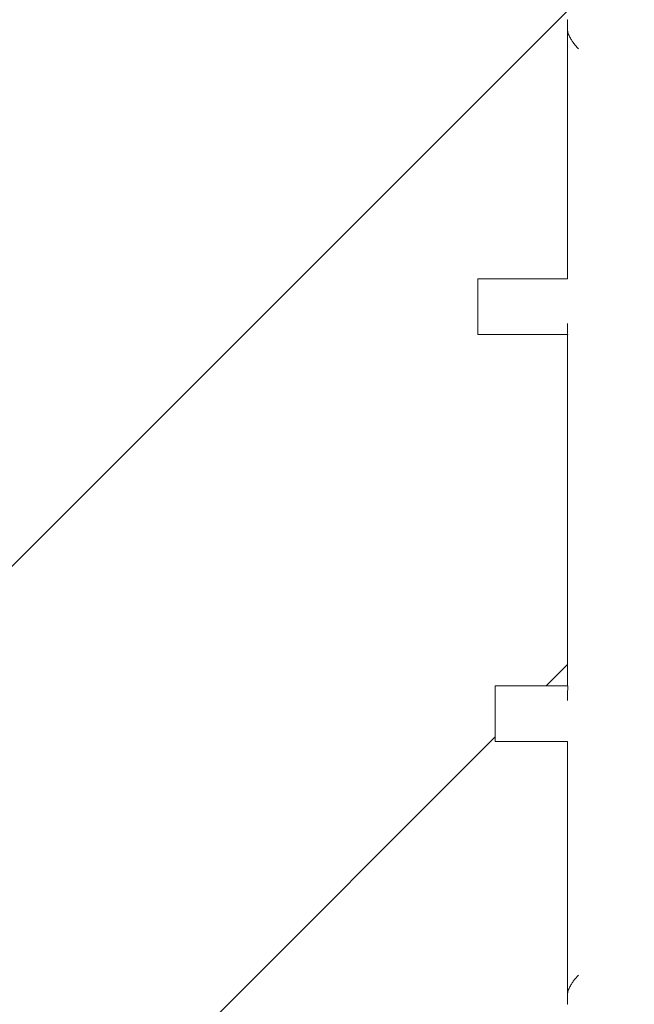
# Model space of a CAD drawing. Header units: centimetres. Extents: x 511 to 2122, y 723 to 1373.
# Tile 47 of 89: x 1516 to 1532, y 956 to 982. Entities that reach past the tile are written whole.
import ezdxf

# ---------------------------------------------------------------- set-up
doc = ezdxf.new("R2010")
doc.units = ezdxf.units.CM
doc.layers.add('Q-CASE', color=31, linetype='Continuous', lineweight=18)
doc.layers.add('Q-SPCQ', color=91, linetype='Continuous', lineweight=18)

# ---------------------------------------------------------------- blocks, each defined once
blk = doc.blocks.new('Componentes de gabinete 11 - Componentes de gabinete 11-422106-PROJETO_TÉRREO')
at = {"layer": 'Q-CASE'}
h = blk.add_hatch(dxfattribs=at)
h.set_pattern_fill('FP_7', color=256, style=0, pattern_type=2)
h.set_pattern_definition([(45, (0, 0), (-8.838835, 8.838835), [])])
h.paths.add_polyline_path([(1634.063, 945), (1632.799, 949.936), (1631.235, 954.786), (1629.376, 959.53), (1627.229, 964.151), (1624.803, 968.632), (1622.106, 972.955), (1619.149, 977.105), (1615.944, 981.066), (1612.501, 984.822), (1608.834, 988.36), (1604.957, 991.667), (1600.884, 994.729), (1596.631, 997.535), (1592.214, 1000.076), (1587.649, 1002.34), (1582.954, 1004.32), (1577.786, 1006.111), (1573.244, 1007.398), (1568.266, 1008.485), (1563.23, 1009.264), (1558.156, 1009.733), (1553.063, 1009.889), (1547.97, 1009.733), (1542.896, 1009.264), (1537.861, 1008.485), (1532.883, 1007.398), (1527.98, 1006.008), (1523.173, 1004.32), (1518.478, 1002.34), (1513.913, 1000.076), (1509.496, 997.535), (1505.243, 994.729), (1501.17, 991.667), (1497.293, 988.36), (1493.626, 984.822), (1490.183, 981.066), (1486.977, 977.105), (1484.021, 972.955), (1481.324, 968.632), (1478.898, 964.151), (1476.751, 959.53), (1474.892, 954.786), (1473.327, 949.936), (1472.063, 945), (1577.786, 945)], flags=0)
h.paths.add_polyline_path([(1536.613, 955.691), (1536.313, 955.706), (1536.313, 962.8), (1535.063, 962.8), (1535.052, 955.691), (1530.563, 955.703), (1530.563, 962.8), (1528.608, 962.8), (1528.619, 964.3), (1530.563, 964.3), (1530.56, 973.8), (1528.144, 973.8), (1528.154, 975.3), (1530.563, 975.3), (1530.575, 982.309), (1535.063, 982.294), (1535.063, 975.3), (1536.313, 975.3), (1536.325, 982.309), (1540.813, 982.297), (1540.813, 975.3), (1542.063, 975.3), (1542.075, 982.309), (1546.563, 982.297), (1546.563, 977.784), (1547.273, 977.564), (1547.813, 977.284), (1547.825, 982.309), (1552.313, 982.297), (1552.313, 975.3), (1553.563, 975.3), (1553.575, 982.309), (1558.063, 982.294), (1558.071, 976.028), (1558.289, 975.915), (1558.773, 975.524), (1558.957, 975.3), (1559.313, 975.3), (1559.325, 982.309), (1563.813, 982.297), (1563.813, 975.3), (1565.063, 975.3), (1565.075, 982.309), (1569.563, 982.297), (1569.563, 975.3), (1571.869, 975.3), (1571.858, 973.8), (1569.561, 973.8), (1569.568, 964.3), (1571.869, 964.3), (1571.858, 962.8), (1569.563, 962.8), (1569.552, 955.691), (1565.063, 955.703), (1565.063, 962.8), (1564.289, 962.8), (1563.813, 962.349), (1563.802, 955.691), (1559.313, 955.703), (1559.313, 960.022), (1558.961, 960.011), (1558.063, 960.007), (1558.052, 955.691), (1553.563, 955.703), (1553.563, 961.351), (1552.84, 961.751), (1552.573, 962.075), (1552.619, 962.559), (1552.89, 962.8), (1552.313, 962.8), (1552.302, 955.691), (1547.813, 955.703), (1547.809, 962.59), (1547.357, 962.481), (1547.194, 962.093), (1546.897, 961.638), (1546.563, 961.307), (1546.552, 955.691), (1542.063, 955.703), (1542.049, 961.886), (1541.742, 962.538), (1541.658, 962.8), (1541.568, 962.8), (1541.326, 962.468), (1540.954, 962.099), (1540.813, 962.009), (1540.802, 955.691), (1538.585, 955.691)], flags=0)
h.paths.add_polyline_path([(1565.306, 956.419), (1565.363, 956.518), (1565.348, 956.518), (1565.333, 956.482)], flags=0)
h.paths.add_polyline_path([(1559.556, 956.419), (1559.613, 956.518), (1559.598, 956.518), (1559.583, 956.482)], flags=0)
h.paths.add_polyline_path([(1553.806, 956.419), (1553.863, 956.518), (1553.848, 956.518), (1553.833, 956.482)], flags=0)
h.paths.add_polyline_path([(1542.306, 956.419), (1542.363, 956.518), (1542.348, 956.518), (1542.333, 956.482)], flags=0)
h.paths.add_polyline_path([(1530.806, 956.419), (1530.863, 956.518), (1530.848, 956.518), (1530.833, 956.482)], flags=0)
h.paths.add_polyline_path([(1548.056, 956.419), (1548.113, 956.518), (1548.098, 956.518), (1548.083, 956.482)], flags=0)
h.paths.add_polyline_path([(1536.556, 956.419), (1536.613, 956.518), (1536.598, 956.518), (1536.583, 956.482)], flags=0)
h.paths.add_polyline_path([(1553.011, 964.3), (1553.563, 964.3), (1553.549, 965.681), (1553.244, 966.328), (1553.095, 967.036), (1553.043, 967.354), (1553.171, 968.143), (1553.432, 968.819), (1553.563, 969.049), (1553.563, 969.803), (1553.453, 969.659), (1552.796, 969.178), (1552.503, 969), (1552.313, 968.928), (1552.313, 967.744), (1552.624, 967.417), (1552.913, 967.019), (1553.16, 966.454), (1553.248, 965.851), (1553.259, 965.213), (1553.099, 964.459)], flags=0)
h.paths.add_polyline_path([(1547.468, 964.3), (1547.468, 964.305), (1547.449, 964.3)], flags=0)
h.paths.add_polyline_path([(1535.068, 964.3), (1536.069, 964.3), (1536.043, 964.458), (1536.164, 965.229), (1536.302, 965.646), (1535.063, 964.933), (1535.063, 964.3)], flags=0)
h.paths.add_polyline_path([(1558.063, 964.671), (1558.41, 964.827), (1559.313, 965.396), (1559.313, 971.992), (1558.971, 971.468), (1558.528, 971.03), (1558.063, 970.718), (1558.089, 969.578), (1558.199, 969.49), (1558.591, 969), (1558.865, 968.457), (1558.99, 967.921), (1559.084, 967.354), (1558.956, 966.564), (1558.694, 965.888), (1558.326, 965.363), (1558.063, 965.103), (1558.063, 964.723)], flags=0)
h.paths.add_polyline_path([(1547.321, 964.748), (1547.253, 965.06), (1547.24, 965.672), (1547.404, 966.384), (1547.494, 966.678), (1547.813, 967.253), (1547.784, 967.75), (1547.493, 967.708), (1547.32, 967.8), (1547.4, 967.626), (1547.23, 967.171), (1546.788, 966.969), (1546.563, 967.053), (1546.589, 965.783), (1546.699, 965.694), (1547.078, 965.231), (1547.313, 964.765)], flags=0)
h.paths.add_polyline_path([(1563.813, 964.771), (1565.005, 965.954), (1565.063, 966.012), (1565.036, 969.049), (1564.387, 967.085), (1563.813, 966.107), (1563.813, 964.818)], flags=0)
h.paths.add_polyline_path([(1541.975, 965.089), (1542.063, 965.224), (1542.063, 966.788), (1541.013, 966.745), (1541.199, 966.594), (1541.578, 966.131), (1541.884, 965.478), (1541.968, 965.119)], flags=0)
h.paths.add_polyline_path([(1535.063, 967.177), (1535.96, 967.859), (1536.305, 968.107), (1535.846, 967.933), (1535.063, 967.455), (1535.063, 967.201)], flags=0)
h.paths.add_polyline_path([(1547.813, 969.221), (1547.813, 972.359), (1547.364, 972.09), (1546.784, 971.879), (1546.563, 971.843), (1546.576, 970.981), (1546.789, 970.779), (1547.774, 969.282)], flags=0)
h.paths.add_polyline_path([(1536.313, 971.053), (1536.313, 971.233), (1535.665, 971.053)], flags=0)
h.paths.add_polyline_path([(1535.063, 969.347), (1535.545, 969.768), (1536.313, 970.216), (1536.313, 971.053), (1535.423, 971.03), (1535.181, 971.007), (1535.063, 971.065), (1535.063, 969.64)], flags=0)
h.paths.add_polyline_path([(1563.813, 969.595), (1564.045, 969.958), (1564.272, 970.234), (1564.595, 970.277), (1564.756, 970.28), (1565.063, 970.065), (1565.06, 973.8), (1563.812, 973.791), (1563.813, 969.708)], flags=0)
h.paths.add_polyline_path([(1535.063, 972.167), (1535.11, 972.196), (1536.314, 972.811), (1536.31, 973.8), (1535.061, 973.8), (1535.063, 972.175)], flags=0)
h.paths.add_polyline_path([(1553.565, 973.604), (1553.56, 973.8), (1553.382, 973.8), (1553.501, 973.696), (1553.563, 973.606)], flags=0)
h.paths.add_polyline_path([(1542.065, 973.791), (1542.06, 973.8), (1542.065, 973.791)], flags=0)
h.paths.add_polyline_path([(1530.863, 981.446), (1530.863, 981.518), (1530.833, 981.517), (1530.848, 981.482)], flags=0)
h.paths.add_polyline_path([(1536.613, 981.446), (1536.613, 981.518), (1536.583, 981.518), (1536.598, 981.482)], flags=0)
h.paths.add_polyline_path([(1553.863, 981.446), (1553.863, 981.518), (1553.833, 981.518), (1553.848, 981.482)], flags=0)
h.paths.add_polyline_path([(1542.363, 981.446), (1542.363, 981.518), (1542.333, 981.518), (1542.348, 981.482)], flags=0)
h.paths.add_polyline_path([(1559.613, 981.446), (1559.613, 981.518), (1559.583, 981.518), (1559.598, 981.482)], flags=0)
h.paths.add_polyline_path([(1548.113, 981.446), (1548.113, 981.518), (1548.083, 981.518), (1548.098, 981.482)], flags=0)
h.paths.add_polyline_path([(1565.363, 981.446), (1565.363, 981.518), (1565.333, 981.518), (1565.348, 981.482)], flags=0)
blk.add_arc((1553.063, 926.889), 83, 12.60345, 167.39655, dxfattribs=at)
blk = doc.blocks.new('Fruteira de Mesa Masai - Fruteira de Mesa Masai-504310-PROJETO_TÉRREO')
at = {"layer": 'Q-SPCQ'}
for p, q in [((-19.5, 13.061), (-19.5, 13.297)), ((-21.919, 6.3), (-21.919, 4.8)), ((-21.919, 6.3), (-21.619, 6.3)), ((-21.619, 6.3), (-19.5, 6.3)), ((-21.619, 4.8), (-21.919, 4.8)), ((-19.492, 4.8), (-21.619, 4.8)), ((-21.455, -4.7), (-21.455, -6.2)), ((-21.455, -4.7), (-21.155, -4.7)), ((-21.155, -4.7), (-19.487, -4.7)), ((-21.155, -6.2), (-21.455, -6.2)), ((-19.5, -6.2), (-21.155, -6.2)), ((-19.5, -13.297), (-19.5, -13.061))]:
    blk.add_line(p, q, dxfattribs=at)
at = {"layer": 'Q-SPCQ', "flags": 128}
for points in [[(-19.5, 6.3), (-19.5, 7.146), (-19.5, 7.981), (-19.5, 8.803), (-19.5, 9.611), (-19.5, 10.404), (-19.5, 11.179), (-19.5, 11.938), (-19.5, 12.676), (-19.5, 13.297)], [(-19.5, -4.7), (-19.5, -3.829), (-19.5, -2.951), (-19.5, -2.069), (-19.5, -1.183), (-19.5, -0.296), (-19.5, 0.592), (-19.5, 1.479), (-19.5, 2.364), (-19.5, 3.244), (-19.5, 4.12), (-19.5, 4.8)], [(-19.5, -13.297), (-19.5, -12.575), (-19.5, -11.834), (-19.5, -11.073), (-19.5, -10.295), (-19.5, -9.5), (-19.5, -8.69), (-19.5, -7.866), (-19.5, -7.03), (-19.5, -6.2)]]:
    blk.add_lwpolyline(points, dxfattribs=at)
at = {"layer": 'Q-SPCQ'}
for points in [[(-19.5, 13.297), (-19.5, 13.3), (-19.497, 13.306), (-19.492, 13.308), (-19.489, 13.309)], [(-19.5, 5.095), (-19.5, 5.046), (-19.499, 4.947), (-19.495, 4.849), (-19.492, 4.8)], [(-19.487, -4.7), (-19.491, -4.766), (-19.498, -4.897), (-19.5, -5.029), (-19.5, -5.095)], [(-19.489, -13.309), (-19.492, -13.308), (-19.497, -13.306), (-19.5, -13.3), (-19.5, -13.297)]]:
    blk.add_open_spline(points, degree=3, dxfattribs=at)
for points, knots in [([(-19.2, 12.518), (-19.229, 12.548), (-19.265, 12.589), (-19.304, 12.637), (-19.318, 12.655), (-19.339, 12.682), (-19.364, 12.719), (-19.39, 12.758), (-19.406, 12.785), (-19.417, 12.805), (-19.429, 12.826), (-19.44, 12.847), (-19.45, 12.868), (-19.459, 12.889), (-19.468, 12.911), (-19.479, 12.94), (-19.489, 12.976), (-19.497, 13.019), (-19.5, 13.047), (-19.5, 13.061)], [-1, -1, -1, -1, -0.785714, -0.732143, -0.705357, -0.678571, -0.571429, -0.5, -0.464286, -0.428571, -0.392857, -0.357143, -0.321429, -0.285714, -0.25, -0.214286, -0.142857, -0.071429, 0, 0, 0, 0]), ([(-19.5, -13.061), (-19.5, -13.047), (-19.497, -13.019), (-19.489, -12.976), (-19.479, -12.94), (-19.468, -12.911), (-19.459, -12.889), (-19.45, -12.868), (-19.44, -12.847), (-19.429, -12.826), (-19.417, -12.805), (-19.406, -12.785), (-19.39, -12.758), (-19.368, -12.725), (-19.342, -12.687), (-19.305, -12.638), (-19.258, -12.58), (-19.219, -12.538), (-19.2, -12.518)], [-1, -1, -1, -1, -0.928571, -0.857143, -0.785714, -0.75, -0.714286, -0.678571, -0.642857, -0.607143, -0.571429, -0.535714, -0.5, -0.428571, -0.357143, -0.285714, -0.142857, 0, 0, 0, 0])]:
    blk.add_open_spline(points, degree=3, knots=knots, dxfattribs=at)

msp = doc.modelspace()

# ---------------------------------------------------------------- block references
at = {"layer": 'Q-CASE'}
msp.add_blockref('Componentes de gabinete 11 - Componentes de gabinete 11-422106-PROJETO_TÉRREO', (0, 0), dxfattribs=at)
at = {"layer": 'Q-SPCQ'}
msp.add_blockref('Fruteira de Mesa Masai - Fruteira de Mesa Masai-504310-PROJETO_TÉRREO', (1550.063, 969), dxfattribs=at)

doc.saveas('drawing.dxf')
